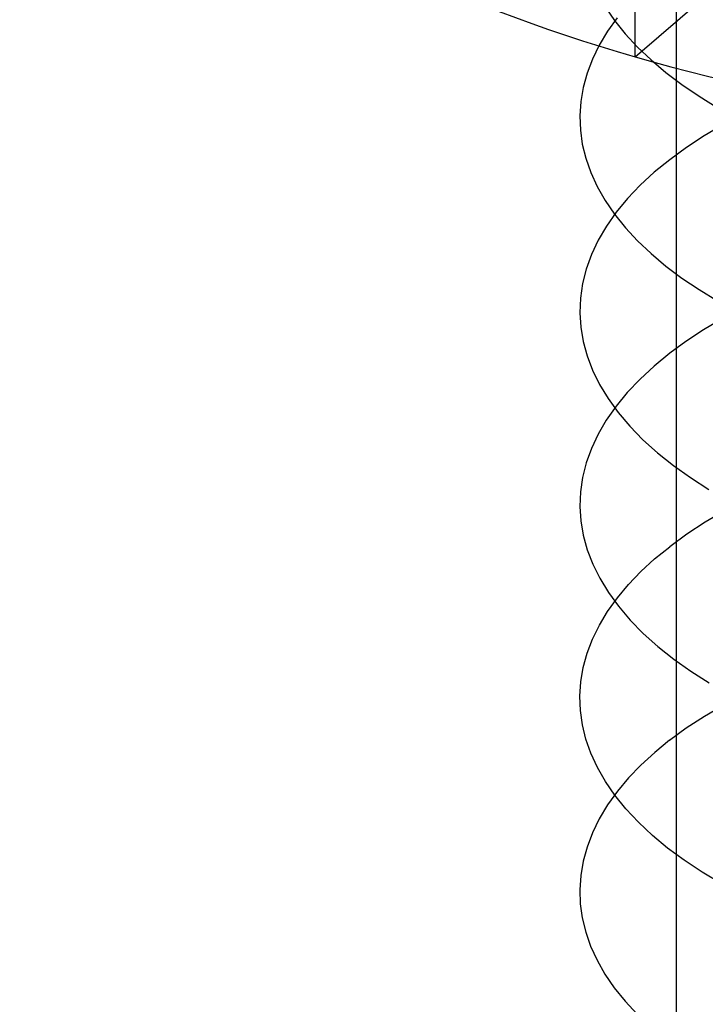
# Model space of a CAD drawing. Header units: millimetres. Extents: x -24 to 80, y -43 to 164.
# Tile 138 of 223: x -3.67 to -2.14, y 151.54 to 153.74. Entities that reach past the tile are written whole.
import ezdxf

# ---------------------------------------------------------------- set-up
doc = ezdxf.new("R2010")
doc.units = ezdxf.units.MM
doc.layers.add('MAIN-2', color=7, linetype='Continuous')

msp = doc.modelspace()

# ---------------------------------------------------------------- linework, layer by layer
at = {"layer": 'MAIN-2'}
for p, q in [((-2.2019, 128.0691), (-2.2019, 155.3078)), ((-2.2945, 153.6587), (-1.7945, 154.0917)), ((-2.2945, 153.6587), (-2.2945, 154.0917)), ((-2.3612, 153.7705), (-2.3403, 153.74)), ((-2.3345, 153.7464), (-2.3562, 153.716)), ((-2.3403, 153.74), (-2.3162, 153.7099)), ((-2.3562, 153.716), (-2.3746, 153.6851)), ((-2.3162, 153.7099), (-2.2889, 153.6804)), ((-2.3746, 153.6851), (-2.3898, 153.6539)), ((-2.2889, 153.6804), (-2.2587, 153.6517)), ((-2.3898, 153.6539), (-2.4017, 153.6222)), ((-2.2587, 153.6517), (-2.2256, 153.6238)), ((-2.4017, 153.6222), (-2.4104, 153.5904)), ((-2.2256, 153.6238), (-2.1898, 153.5967)), ((-2.4104, 153.5904), (-2.4158, 153.5585)), ((-2.1898, 153.5967), (-2.1513, 153.5707)), ((-2.4158, 153.5585), (-2.4179, 153.5267)), ((-2.1513, 153.5707), (-2.1104, 153.5456)), ((-2.4179, 153.5267), (-2.4168, 153.495)), ((-2.4168, 153.495), (-2.4125, 153.4635)), ((-2.0967, 153.5075), (-2.1396, 153.4821)), ((-2.1396, 153.4821), (-2.1797, 153.4557)), ((-2.4125, 153.4635), (-2.4047, 153.4319)), ((-2.1797, 153.4557), (-2.2169, 153.4285)), ((-2.4047, 153.4319), (-2.3936, 153.4002)), ((-2.2169, 153.4285), (-2.2513, 153.4004)), ((-2.3936, 153.4002), (-2.3791, 153.3686)), ((-2.2513, 153.4004), (-2.2827, 153.3715)), ((-2.3791, 153.3686), (-2.3612, 153.3372)), ((-2.2827, 153.3715), (-2.3111, 153.3417)), ((-2.3612, 153.3372), (-2.3402, 153.3064)), ((-2.3111, 153.3417), (-2.3363, 153.3112)), ((-2.3363, 153.3112), (-2.3583, 153.28)), ((-2.3402, 153.3064), (-2.316, 153.2763)), ((-2.3583, 153.28), (-2.3768, 153.2483)), ((-2.316, 153.2763), (-2.2887, 153.247)), ((-2.3768, 153.2483), (-2.392, 153.2162)), ((-2.2887, 153.247), (-2.2585, 153.2184)), ((-2.392, 153.2162), (-2.4036, 153.1838)), ((-2.2585, 153.2184), (-2.2255, 153.1906)), ((-2.4036, 153.1838), (-2.4118, 153.1513)), ((-2.2255, 153.1906), (-2.1898, 153.1638)), ((-2.1898, 153.1638), (-2.1513, 153.1378)), ((-2.4118, 153.1513), (-2.4166, 153.1187)), ((-2.1513, 153.1378), (-2.1103, 153.1128)), ((-2.4166, 153.1187), (-2.4179, 153.0862)), ((-2.4179, 153.0862), (-2.4158, 153.0539)), ((-2.0999, 153.0728), (-2.1417, 153.0479)), ((-2.4158, 153.0539), (-2.4104, 153.0216)), ((-2.1417, 153.0479), (-2.1808, 153.0221)), ((-2.4104, 153.0216), (-2.4015, 152.9895)), ((-2.1808, 153.0221), (-2.217, 152.9955)), ((-2.4015, 152.9895), (-2.3893, 152.9574)), ((-2.217, 152.9955), (-2.2517, 152.9669)), ((-2.2517, 152.9669), (-2.2833, 152.9376)), ((-2.3893, 152.9574), (-2.3736, 152.9256)), ((-2.3736, 152.9256), (-2.3545, 152.894)), ((-2.2833, 152.9376), (-2.3117, 152.9076)), ((-2.3117, 152.9076), (-2.3368, 152.877)), ((-2.3368, 152.877), (-2.3587, 152.8458)), ((-2.3545, 152.894), (-2.332, 152.8628)), ((-2.332, 152.8628), (-2.306, 152.8321)), ((-2.3587, 152.8458), (-2.3772, 152.8142)), ((-2.306, 152.8321), (-2.2768, 152.802)), ((-2.3772, 152.8142), (-2.3922, 152.7822)), ((-2.2768, 152.802), (-2.2443, 152.7727)), ((-2.3922, 152.7822), (-2.4038, 152.7499)), ((-2.2443, 152.7727), (-2.2088, 152.7444)), ((-2.4038, 152.7499), (-2.4119, 152.7175)), ((-2.2088, 152.7444), (-2.1703, 152.7171)), ((-2.4119, 152.7175), (-2.4166, 152.685)), ((-2.1703, 152.7171), (-2.1292, 152.6908)), ((-2.4166, 152.685), (-2.4179, 152.6526)), ((-2.4179, 152.6526), (-2.4158, 152.6203)), ((-2.093, 152.6438), (-2.1374, 152.6177)), ((-2.4158, 152.6203), (-2.4103, 152.588)), ((-2.1374, 152.6177), (-2.1787, 152.5907)), ((-2.4103, 152.588), (-2.4014, 152.5558)), ((-2.1787, 152.5907), (-2.217, 152.5626)), ((-2.4014, 152.5558), (-2.389, 152.5237)), ((-2.2506, 152.5351), (-2.217, 152.5626)), ((-2.389, 152.5237), (-2.3732, 152.4918)), ((-2.2814, 152.5067), (-2.2506, 152.5351)), ((-2.3092, 152.4776), (-2.2814, 152.5067)), ((-2.3732, 152.4918), (-2.354, 152.4602)), ((-2.334, 152.4479), (-2.3092, 152.4776)), ((-2.354, 152.4602), (-2.3313, 152.4291)), ((-2.3558, 152.4176), (-2.334, 152.4479)), ((-2.3743, 152.3868), (-2.3558, 152.4176)), ((-2.3313, 152.4291), (-2.3053, 152.3985)), ((-2.3053, 152.3985), (-2.276, 152.3686)), ((-2.3897, 152.3556), (-2.3743, 152.3868)), ((-2.276, 152.3686), (-2.2435, 152.3394)), ((-2.4017, 152.324), (-2.3897, 152.3556)), ((-2.4105, 152.2921), (-2.4017, 152.324)), ((-2.2435, 152.3394), (-2.208, 152.3112)), ((-2.208, 152.3112), (-2.1697, 152.2839)), ((-2.4159, 152.2601), (-2.4105, 152.2921)), ((-2.1697, 152.2839), (-2.1288, 152.2576)), ((-2.418, 152.2281), (-2.4159, 152.2601)), ((-2.4167, 152.1961), (-2.418, 152.2281)), ((-2.4122, 152.1641), (-2.4167, 152.1961)), ((-2.1394, 152.1833), (-2.0961, 152.2089)), ((-2.1798, 152.1569), (-2.1394, 152.1833)), ((-2.4043, 152.1322), (-2.4122, 152.1641)), ((-2.2171, 152.1295), (-2.1798, 152.1569)), ((-2.3931, 152.1004), (-2.4043, 152.1322)), ((-2.2171, 152.1295), (-2.2505, 152.1022)), ((-2.2505, 152.1022), (-2.2812, 152.074)), ((-2.3786, 152.0687), (-2.3931, 152.1004)), ((-2.3607, 152.0373), (-2.3786, 152.0687)), ((-2.2812, 152.074), (-2.3091, 152.045)), ((-2.3394, 152.0063), (-2.3607, 152.0373)), ((-2.3091, 152.045), (-2.3339, 152.0153)), ((-2.3339, 152.0153), (-2.3557, 151.9848)), ((-2.3147, 151.9757), (-2.3394, 152.0063)), ((-2.3557, 151.9848), (-2.3744, 151.9538)), ((-2.2868, 151.9458), (-2.3147, 151.9757)), ((-2.3744, 151.9538), (-2.3898, 151.9223)), ((-2.2557, 151.9166), (-2.2868, 151.9458)), ((-2.3898, 151.9223), (-2.4018, 151.8905)), ((-2.2215, 151.8882), (-2.2557, 151.9166)), ((-2.4018, 151.8905), (-2.4106, 151.8586)), ((-2.1844, 151.8608), (-2.2215, 151.8882)), ((-2.1446, 151.8344), (-2.1844, 151.8608)), ((-2.4106, 151.8586), (-2.416, 151.8266)), ((-2.416, 151.8266), (-2.4181, 151.7948)), ((-2.1021, 151.809), (-2.1446, 151.8344)), ((-2.4181, 151.7948), (-2.417, 151.7632)), ((-2.417, 151.7632), (-2.4126, 151.7318)), ((-2.4126, 151.7318), (-2.4048, 151.7003)), ((-2.4048, 151.7003), (-2.3937, 151.6689)), ((-2.3937, 151.6689), (-2.3794, 151.6375)), ((-2.3794, 151.6375), (-2.3617, 151.6063)), ((-2.3617, 151.6063), (-2.3409, 151.5757)), ((-2.3409, 151.5757), (-2.3169, 151.5455)), ((-2.3169, 151.5455), (-2.2899, 151.5161))]:
    msp.add_line(p, q, dxfattribs=at)
for start_param, end_param in [(-3.141561, -2.094395), (-2.094395, 0.000031)]:
    msp.add_ellipse((-0.9182, 154.8506), major_axis=(2.7525, 0), ratio=0.5, start_param=start_param, end_param=end_param, dxfattribs=at)

doc.saveas('drawing.dxf')
